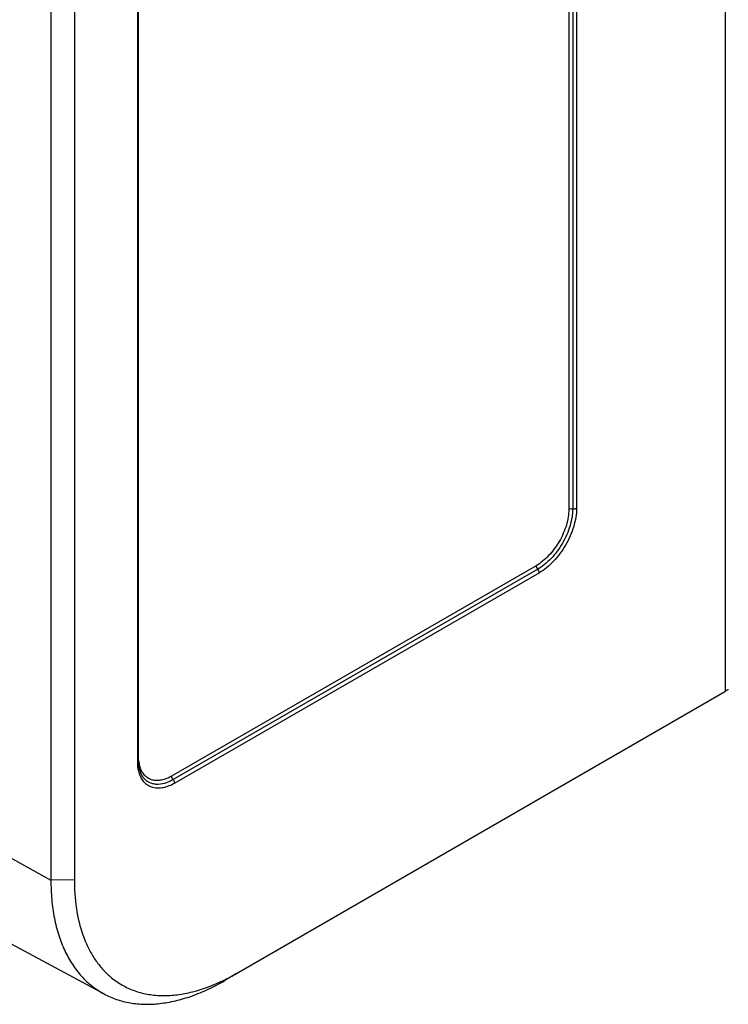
# Model space of a CAD drawing. Header units: inches. Extents: x 0 to 34, y 0 to 22.
# Tile 80 of 121: x 28.442 to 29.252, y 14.28 to 15.406. Entities that reach past the tile are written whole.
import ezdxf

# ---------------------------------------------------------------- set-up
doc = ezdxf.new("R2010")
doc.units = ezdxf.units.IN
doc.header["$LTSCALE"] = 1.87
doc.header["$MEASUREMENT"] = 0
doc.layers.get('0').update_dxf_attribs({"linetype": 'CONTINUOUS'})

msp = doc.modelspace()

# ---------------------------------------------------------------- linework, layer by layer
at = {"color": 7, "linetype": 'CONTINUOUS'}
for p, q in [((29.2489, 14.6379), (29.2489, 18.7706)), ((28.4778, 18.1267), (28.4778, 14.422)), ((28.5046, 18.1269), (28.5046, 14.4221)), ((29.0699, 15.9974), (29.0699, 14.8462)), ((29.0743, 15.9978), (29.0743, 14.8466)), ((29.0787, 15.9982), (29.0787, 14.847)), ((28.577, 14.5574), (28.577, 15.7086)), ((28.5781, 14.5589), (28.5781, 15.7101)), ((29.0325, 14.7815), (28.6157, 14.5409)), ((29.0344, 14.7775), (28.6176, 14.5369)), ((29.0362, 14.7736), (28.6194, 14.5329)), ((28.6899, 14.3152), (29.2489, 14.6379)), ((29.2522, 14.6397), (29.2522, 14.6403)), ((27.9884, 14.5879), (28.5385, 14.2918)), ((28.2871, 14.5268), (28.4778, 14.422)), ((28.5046, 14.4221), (28.4778, 14.422)), ((28.6899, 14.3152), (28.6767, 14.3071))]:
    msp.add_line(p, q, dxfattribs=at)
for centre, radius, start, end in [((28.6293, 14.5589), 0.0512, 179.9932, 181.6743), ((28.7454, 14.4221), 0.2408, 179.9972, 181.5923), ((28.7388, 14.422), 0.2342, 181.6008, 181.7819), ((28.5745, 14.5147), 0.2305, 296.0767, 300.054)]:
    msp.add_arc(centre, radius, start, end, dxfattribs=at)
msp.add_ellipse((29.2409, 14.6331), major_axis=(0.0112, 0.0067), ratio=0.010538, start_param=0.03513, end_param=0.779163, dxfattribs=at)
for points, knots in [([(29.0699, 14.8462), (29.0699, 14.8433), (29.0693, 14.8371), (29.0672, 14.8279), (29.0637, 14.8185), (29.0591, 14.8093), (29.0535, 14.8007), (29.0471, 14.7931), (29.0401, 14.7866), (29.0351, 14.783), (29.0325, 14.7815)], [0, 0, 0, 0, 0.114061, 0.237332, 0.366967, 0.499988, 0.633008, 0.762646, 0.885929, 1, 1, 1, 1]), ([(29.0743, 14.8466), (29.0743, 14.8435), (29.0737, 14.8369), (29.0714, 14.827), (29.0677, 14.817), (29.0628, 14.8072), (29.0568, 14.798), (29.0499, 14.7898), (29.0425, 14.7829), (29.0371, 14.7791), (29.0344, 14.7775)], [0, 0, 0, 0, 0.114069, 0.237347, 0.366977, 0.499994, 0.633012, 0.762644, 0.885927, 1, 1, 1, 1]), ([(29.0787, 14.847), (29.0787, 14.8436), (29.078, 14.8367), (29.0756, 14.8261), (29.0717, 14.8155), (29.0664, 14.8051), (29.06, 14.7954), (29.0528, 14.7866), (29.0449, 14.7792), (29.0391, 14.7752), (29.0362, 14.7736)], [0, 0, 0, 0, 0.114058, 0.237325, 0.366958, 0.49998, 0.633, 0.762638, 0.885925, 1, 1, 1, 1]), ([(29.0699, 14.8462), (29.0705, 14.8466), (29.072, 14.847), (29.0735, 14.8468), (29.0743, 14.8466)], [0, 0, 0, 0, 0.483956, 1, 1, 1, 1]), ([(29.0787, 14.847), (29.0783, 14.8468), (29.0777, 14.8466), (29.0766, 14.8463), (29.0754, 14.8464), (29.0746, 14.8465), (29.0743, 14.8466)], [0, 0, 0, 0, 0.229534, 0.484228, 0.746752, 1, 1, 1, 1]), ([(29.0325, 14.7815), (29.0325, 14.7808), (29.033, 14.7793), (29.0338, 14.7781), (29.0344, 14.7775)], [0, 0, 0, 0, 0.483949, 1, 1, 1, 1]), ([(29.0362, 14.7736), (29.0362, 14.7743), (29.0358, 14.7758), (29.035, 14.777), (29.0344, 14.7775)], [0, 0, 0, 0, 0.483949, 1, 1, 1, 1]), ([(28.577, 14.5574), (28.5773, 14.5575), (28.5778, 14.5579), (28.5781, 14.5586), (28.5781, 14.5589)], [0, 0, 0, 0, 0.550677, 1, 1, 1, 1]), ([(28.5791, 14.5434), (28.5787, 14.5444), (28.5775, 14.549), (28.577, 14.5537), (28.577, 14.5574)], [0, 0, 0, 0, 0.234332, 1, 1, 1, 1]), ([(28.5788, 14.551), (28.5787, 14.5515), (28.5783, 14.5536), (28.5782, 14.5558), (28.5781, 14.5574)], [0, 0, 0, 0, 0.240742, 1, 1, 1, 1]), ([(28.5802, 14.5502), (28.58, 14.5508), (28.5791, 14.5536), (28.5787, 14.5565), (28.5785, 14.5587)], [0, 0, 0, 0, 0.238342, 1, 1, 1, 1]), ([(28.5807, 14.5443), (28.5805, 14.5448), (28.5796, 14.547), (28.5791, 14.5493), (28.5788, 14.551)], [0, 0, 0, 0, 0.237214, 1, 1, 1, 1]), ([(28.6194, 14.5329), (28.6173, 14.5316), (28.613, 14.5296), (28.6066, 14.5275), (28.6003, 14.5269), (28.5945, 14.5276), (28.5893, 14.5297), (28.5849, 14.5331), (28.5814, 14.5378), (28.5797, 14.5414), (28.5791, 14.5434)], [0, 0, 0, 0, 0.150763, 0.28923, 0.415722, 0.532812, 0.644694, 0.756553, 0.873583, 1, 1, 1, 1]), ([(28.6157, 14.5409), (28.6138, 14.5398), (28.6101, 14.5379), (28.6044, 14.5362), (28.5989, 14.5356), (28.5938, 14.5362), (28.5892, 14.5381), (28.5853, 14.5411), (28.5822, 14.5452), (28.5807, 14.5484), (28.5802, 14.5502)], [0, 0, 0, 0, 0.150746, 0.289185, 0.415635, 0.532684, 0.644542, 0.75641, 0.873493, 1, 1, 1, 1]), ([(28.5838, 14.5389), (28.5835, 14.5393), (28.5822, 14.541), (28.5813, 14.5429), (28.5807, 14.5443)], [0, 0, 0, 0, 0.237589, 1, 1, 1, 1]), ([(28.6157, 14.5409), (28.6157, 14.5401), (28.6161, 14.5386), (28.617, 14.5374), (28.6176, 14.5369)], [0, 0, 0, 0, 0.483949, 1, 1, 1, 1]), ([(28.6176, 14.5369), (28.6159, 14.5359), (28.6127, 14.5343), (28.6063, 14.532), (28.5999, 14.5311), (28.594, 14.532), (28.5901, 14.5335), (28.5866, 14.5358), (28.5847, 14.5378), (28.5838, 14.5389)], [0, 0, 0, 0, 0.151607, 0.293452, 0.547359, 0.663321, 0.775175, 0.886265, 1, 1, 1, 1]), ([(28.6194, 14.5329), (28.6194, 14.5332), (28.6193, 14.534), (28.6189, 14.535), (28.6183, 14.536), (28.6178, 14.5366), (28.6176, 14.5369)], [0, 0, 0, 0, 0.230611, 0.484371, 0.746785, 1, 1, 1, 1]), ([(28.4778, 14.422), (28.4778, 14.4145), (28.4784, 14.3999), (28.4813, 14.3788), (28.4862, 14.3593), (28.4931, 14.3415), (28.5018, 14.3257), (28.5123, 14.3119), (28.5245, 14.3005), (28.5337, 14.2944), (28.5385, 14.2918)], [0, 0, 0, 0, 0.148845, 0.290006, 0.423264, 0.549009, 0.668111, 0.781832, 0.891805, 1, 1, 1, 1]), ([(28.5047, 14.4147), (28.5051, 14.4035), (28.5072, 14.3822), (28.5145, 14.357), (28.5229, 14.3394), (28.5302, 14.3279), (28.5387, 14.3177), (28.5451, 14.3119), (28.5485, 14.3092)], [0, 0, 0, 0, 0.28454, 0.543276, 0.663919, 0.779567, 0.891202, 1, 1, 1, 1]), ([(28.5385, 14.2918), (28.5431, 14.2894), (28.5528, 14.2851), (28.5684, 14.2812), (28.5851, 14.2796), (28.6025, 14.2805), (28.6206, 14.2837), (28.6392, 14.2892), (28.6581, 14.297), (28.6705, 14.3035), (28.6767, 14.3071)], [0, 0, 0, 0, 0.107871, 0.218029, 0.332187, 0.451754, 0.577811, 0.711095, 0.851901, 1, 1, 1, 1]), ([(28.5485, 14.3092), (28.5524, 14.3061), (28.5608, 14.3006), (28.5748, 14.2945), (28.5898, 14.2908), (28.6059, 14.2895), (28.6227, 14.2905), (28.6466, 14.2952), (28.6643, 14.302), (28.6758, 14.3076)], [0, 0, 0, 0, 0.111602, 0.223556, 0.337995, 0.456794, 0.58149, 0.713233, 1, 1, 1, 1])]:
    msp.add_open_spline(points, degree=3, knots=knots, dxfattribs=at)

doc.saveas('drawing.dxf')
